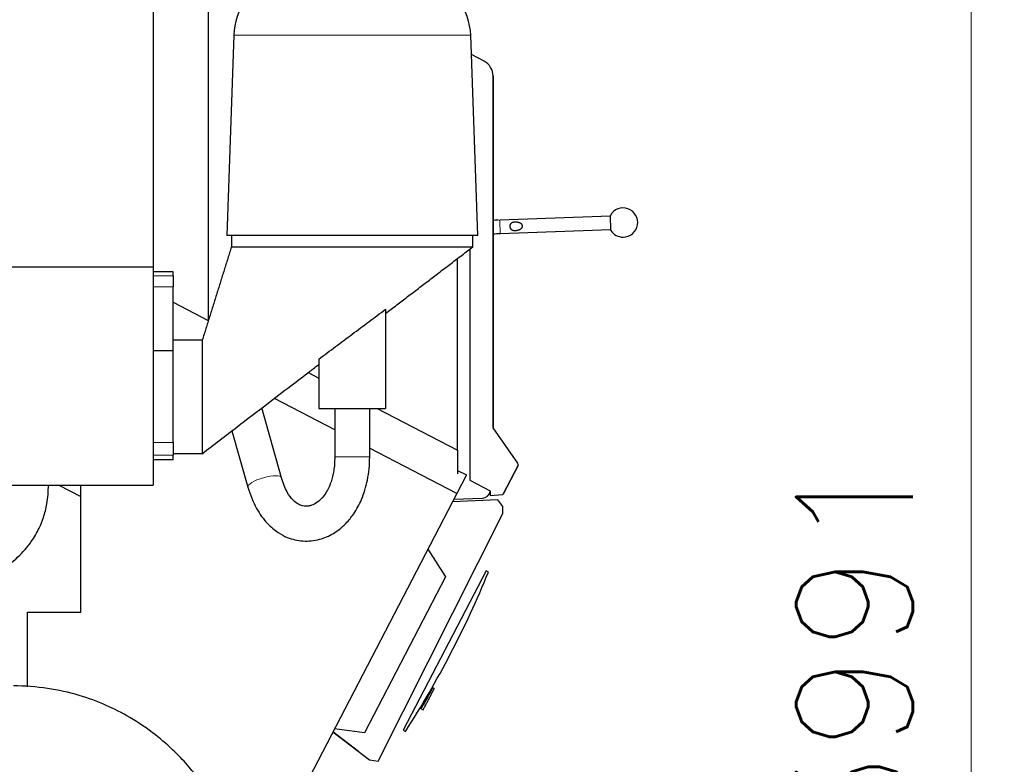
# Model space of a CAD drawing. Header units: inches. Extents: x 0 to 23760, y -13 to 16800.
# Tile 183 of 247: x 12583 to 13765, y 12955 to 13848. Entities that reach past the tile are written whole.
import ezdxf

# ---------------------------------------------------------------- set-up
doc = ezdxf.new("R2010")
doc.units = ezdxf.units.IN
doc.layers.add('1', color=7, linetype='Continuous', true_color=0xffffff)
doc.layers.add('254', color=7, linetype='Continuous', true_color=0xffffff)
doc.styles.add('latin_extended', font='simplex.shx')
doc.dimstyles.get("Standard").update_dxf_attribs({"dimtxt": 0.18, "dimasz": 0.18, "dimexe": 0.18, "dimexo": 0.0625, "dimgap": 0.09, "dimtad": 0, "dimtih": 1, "dimtoh": 1, "dimdec": 4, "dimzin": 0, "dimdsep": 46, "dimtxsty": 'Standard', "dimcen": 0.09, "dimadec": 0, "dimazin": 0, "dimtfac": 1, "dimtdec": 4, "dimtofl": 0, "dimtmove": 0, "dimatfit": 3, "dimfxl": 1, "dimtolj": 1, "dimtzin": 0, "dimarcsym": 0})

# ---------------------------------------------------------------- blocks, each defined once
blk = doc.blocks.new('_U8')
at = {"layer": '254', "color": 3, "linetype": 'Continuous', "lineweight": 13, "transparency": 16777216}
for p, q in [((12354.9, 15061.8), (13765.1, 15061.8)), ((13725.1, 14921.8), (13725.1, 11210.8)), ((11814, 11070.8), (13765.1, 11070.8))]:
    blk.add_line(p, q, dxfattribs=at)
at = {"layer": '254', "color": 3, "transparency": 16777216}
for points in [[(13748.4, 14921.8), (13701.7, 14921.8), (13725.1, 15061.8)], [(13701.7, 11210.8), (13748.4, 11210.8), (13725.1, 11070.8)]]:
    blk.add_solid(points, dxfattribs=at)
at = {"layer": 'Defpoints', "color": 0, "transparency": 16777216}
for p in [(12314.9, 15061.8), (11774, 11070.8), (13725.1, 11070.8)]:
    blk.add_point(p, dxfattribs=at)
at = {"layer": '254', "color": 2, "lineweight": 13, "transparency": 16777216, "insert": (13515.1, 12849.6), "char_height": 140, "attachment_point": 1, "rotation": 90, "style": 'latin_extended'}
blk.add_mtext('\\A1;3991', dxfattribs=at)

msp = doc.modelspace()

# ---------------------------------------------------------------- linework, layer by layer
at = {"layer": '1', "color": 2, "linetype": 'Continuous', "lineweight": 25}
for p, q in [((12742.952, 14171.781), (12742.952, 13551.781)), ((12808.953, 13927.498), (12808.953, 13486.203)), ((12839.648, 13829.59), (12831.259, 13589.367)), ((13132.646, 13589.367), (13124.257, 13829.59)), ((13140.358, 13798.446), (13125.065, 13806.406)), ((13151.119, 13358.943), (13151.123, 13780.705)), ((13151.123, 13780.705), (13151.119, 13358.943)), ((13151.119, 13358.943), (13151.123, 13780.705)), ((13151.119, 13358.943), (13151.123, 13780.705)), ((13151.119, 13358.943), (13151.123, 13780.705)), ((13292.018, 13612.337), (13159.099, 13607.689)), ((13292.611, 13595.347), (13291.982, 13613.336)), ((13159.125, 13607.056), (13159.103, 13607.689)), ((13132.646, 13589.367), (12831.259, 13589.367)), ((12836.952, 13589.367), (12836.952, 13575.796)), ((13126.952, 13575.796), (13126.952, 13589.367)), ((13159.658, 13591.699), (13292.577, 13596.347)), ((13292.611, 13595.347), (13292.576, 13596.347)), ((13123.121, 13572.872), (13123.118, 13295.799)), ((12423.903, 13551.781), (12742.952, 13551.781)), ((12742.952, 13551.781), (12742.952, 13289.796)), ((13108.577, 13331.536), (13108.577, 13561.778)), ((13108.577, 13505.489), (13108.582, 13561.776)), ((12766.952, 13545.666), (12742.952, 13545.666)), ((12766.952, 13540.739), (12766.952, 13545.666)), ((12766.952, 13540.739), (12766.952, 13527.754)), ((12766.952, 13450.796), (12766.952, 13527.754)), ((12766.959, 13509.371), (12808.954, 13487.509)), ((13021.952, 13500.753), (13021.952, 13381.796)), ((12801.952, 13463.796), (12766.952, 13463.796)), ((12766.952, 13450.796), (12742.952, 13450.796)), ((12766.952, 13340.796), (12766.952, 13450.796)), ((12941.952, 13441.075), (12941.952, 13381.796)), ((12929.212, 13424.907), (12941.949, 13418.277)), ((12960.952, 13356.176), (12888.539, 13393.872)), ((12897.185, 13298.722), (12873.521, 13382.407)), ((12941.952, 13381.796), (13021.952, 13381.796)), ((12960.952, 13381.796), (12960.952, 13323.644)), ((13002.952, 13323.644), (13002.952, 13381.796)), ((13012.021, 13381.8), (13108.577, 13331.536)), ((12837.62, 13355.015), (12856.77, 13287.294)), ((13151.119, 13358.943), (13151.119, 13358.943)), ((13151.119, 13358.943), (13151.168, 13358.646)), ((13151.119, 13358.943), (13151.119, 13358.943)), ((13151.119, 13358.943), (13151.119, 13358.943)), ((13151.119, 13358.943), (13151.119, 13358.943)), ((13151.304, 13358.376), (13151.304, 13358.376)), ((13151.304, 13358.376), (13151.304, 13358.376)), ((13151.304, 13358.376), (13151.304, 13358.376)), ((13151.304, 13358.376), (13151.304, 13358.376)), ((13180.887, 13316.235), (13151.304, 13358.376)), ((13180.887, 13316.235), (13151.304, 13358.376)), ((12766.952, 13340.796), (12766.952, 13325.853)), ((12766.952, 13327.796), (12803.386, 13327.796)), ((12766.952, 13320.052), (12766.952, 13325.853)), ((13107.716, 13279.775), (13002.946, 13334.315)), ((13108.577, 13331.536), (13108.577, 13303.351)), ((12766.952, 13320.052), (12742.952, 13320.052)), ((13119.26, 13301.95), (13107.716, 13279.775)), ((13108.575, 13307.513), (13119.26, 13301.95)), ((13163.33, 13279.003), (13181.093, 13313.126)), ((13181.093, 13313.126), (13163.33, 13279.003)), ((13163.33, 13279.003), (13181.093, 13313.126)), ((13163.33, 13279.003), (13181.093, 13313.126)), ((13163.33, 13279.003), (13181.093, 13313.126)), ((13123.118, 13295.799), (13147.708, 13282.999)), ((12433.952, 13289.796), (12742.952, 13289.796)), ((12629.656, 13289.796), (12656.244, 13275.955)), ((12656.241, 13137.495), (12656.241, 13289.802)), ((13107.716, 13279.775), (12852.618, 12789.735)), ((13147.708, 13282.999), (13147.752, 13277.507)), ((13147.752, 13277.507), (13162.508, 13278.467)), ((13147.752, 13277.507), (13162.507, 13278.467)), ((13162.812, 13278.536), (13162.508, 13278.467)), ((13104.076, 13272.783), (13138.422, 13274.283)), ((13147.752, 13277.507), (13147.752, 13277.507)), ((13147.752, 13277.507), (13147.752, 13277.507)), ((13147.752, 13277.507), (13147.752, 13277.507)), ((13147.752, 13277.507), (13147.752, 13277.507)), ((13072.91, 13212.913), (13093.979, 13179.842)), ((13142.909, 13187.053), (13043.244, 12995.6)), ((13145.629, 13185.451), (13142.909, 13187.053)), ((13093.979, 13179.842), (12996.55, 12992.683)), ((12592.205, 13137.495), (12656.241, 13137.495)), ((12592.205, 13047.631), (12592.205, 13137.495)), ((13077.793, 13044.153), (13077.518, 13044.309)), ((13080.545, 13045.597), (13077.673, 13040.079)), ((13078.549, 13046.13), (13077.77, 13046.571)), ((13078.724, 13046.441), (13077.946, 13046.881)), ((13080.545, 13045.597), (13077.977, 13046.934)), ((13063.517, 13022.268), (13067.36, 13020.268)), ((13063.96, 13023.015), (13065.104, 13022.368)), ((13063.96, 13023.015), (13065.105, 13022.368)), ((12996.55, 12992.683), (12960.721, 12997.4)), ((13043.244, 12995.6), (13046.117, 12994.291)), ((12989.653, 12970.321), (12958.906, 12993.914)), ((12989.653, 12970.321), (12989.857, 12970.171))]:
    msp.add_line(p, q, dxfattribs=at)
at = {"layer": '1', "color": 110, "linetype": 'Continuous', "lineweight": 13}
for p, q in [((13124.257, 13829.59), (12839.648, 13829.59)), ((13151.123, 13780.705), (13151.123, 13780.705)), ((13151.123, 13780.705), (13151.123, 13780.705)), ((13151.123, 13780.705), (13151.123, 13780.705)), ((13151.123, 13780.705), (13151.123, 13780.705)), ((13159.662, 13591.699), (13159.125, 13607.056)), ((12742.952, 13540.739), (12766.952, 13540.739)), ((12766.952, 13527.754), (12742.952, 13527.754)), ((12742.952, 13340.796), (12766.952, 13340.796)), ((12766.952, 13325.853), (12742.952, 13325.853)), ((12960.952, 13323.644), (13002.952, 13323.644)), ((13180.887, 13316.235), (13180.887, 13316.235)), ((13180.887, 13316.235), (13180.887, 13316.235)), ((13180.887, 13316.235), (13180.887, 13316.235)), ((13180.887, 13316.235), (13180.887, 13316.235)), ((13181.093, 13313.126), (13181.093, 13313.126)), ((13181.093, 13313.126), (13181.093, 13313.126)), ((13181.093, 13313.126), (13181.093, 13313.126)), ((13181.093, 13313.126), (13181.093, 13313.126)), ((12897.199, 13298.669), (12897.185, 13298.722)), ((13162.507, 13278.467), (13162.508, 13278.467)), ((13162.508, 13278.467), (13162.508, 13278.467)), ((13162.508, 13278.467), (13162.508, 13278.467)), ((13162.508, 13278.467), (13162.508, 13278.467)), ((13163.33, 13279.003), (13163.33, 13279.003)), ((13163.33, 13279.003), (13163.33, 13279.003)), ((13163.33, 13279.003), (13163.33, 13279.003)), ((13163.33, 13279.003), (13163.33, 13279.003)), ((13074.925, 13039.725), (13074.1, 13040.192)), ((13075.705, 13041.104), (13077.673, 13040.079)), ((13067.547, 13026.685), (13070.028, 13025.394))]:
    msp.add_line(p, q, dxfattribs=at)
at = {"layer": '1', "color": 2, "linetype": 'Continuous', "lineweight": 25}
for centre, radius, start, end in [((12915.601, 13826.938), 76, 110, 178), ((13048.303, 13826.938), 76, 2, 70), ((13131.123, 13780.706), 20, 359.999464, 62.5), ((13131.123, 13780.706), 20, 359.999464, 62.5), ((13131.123, 13780.706), 20, 359.999464, 19.825806), ((13307.296, 13604.866), 17.5, 270, 151.052904), ((13307.296, 13604.866), 17.5, 212.95235, 270), ((13152.119, 13358.956), 1, 180.75092, 215.464042), ((13152.119, 13358.956), 1, 180.750902, 215.464024), ((13178.432, 13314.512), 3, 332.5, 35.069162), ((13178.432, 13314.512), 3, 332.500018, 35.06918), ((13178.432, 13314.512), 3, 332.5, 352.361798), ((13137.986, 13284.273), 10, 272.5, 346.667187), ((13162.443, 13279.465), 1, 273.723669, 332.5), ((13162.443, 13279.465), 1, 273.723669, 332.5), ((12035.76, 13641.731), 1200, 327.348122, 337.651878)]:
    msp.add_arc(centre, radius, start, end, dxfattribs=at)
at = {"layer": '1', "color": 110, "linetype": 'Continuous', "lineweight": 13}
msp.add_ellipse((12876.977, 13293.008), major_axis=(20.208, 5.714), ratio=0.28004049, start_param=0, end_param=3.14140602, dxfattribs=at)
at = {"layer": '1', "color": 2, "linetype": 'Continuous', "lineweight": 25}
for points, knots in [([(13157.645, 13607.639), (13156.424, 13607.596), (13154.208, 13607.519), (13152.015, 13607.443), (13151.022, 13607.408)], [0, 0, 0, 0, 0.5413113, 1, 1, 1, 1]), ([(13172.203, 13597.347), (13172.076, 13597.513), (13171.962, 13597.686), (13171.758, 13598.05), (13171.668, 13598.239), (13171.57, 13598.486), (13171.552, 13598.536), (13171.525, 13598.612), (13171.516, 13598.638), (13171.499, 13598.688), (13171.457, 13598.816), (13171.42, 13598.945), (13171.343, 13599.256), (13171.304, 13599.467), (13171.266, 13599.788), (13171.257, 13599.896), (13171.247, 13600.059), (13171.245, 13600.113), (13171.242, 13600.222), (13171.242, 13600.276), (13171.243, 13600.547), (13171.257, 13600.762), (13171.298, 13601.081), (13171.315, 13601.186), (13171.346, 13601.344), (13171.363, 13601.423), (13171.381, 13601.501), (13171.394, 13601.553), (13171.401, 13601.579), (13171.462, 13601.813), (13171.53, 13602.013), (13171.69, 13602.399), (13171.783, 13602.586), (13171.915, 13602.81), (13171.943, 13602.854), (13171.999, 13602.942), (13172.086, 13603.072), (13172.179, 13603.196), (13172.372, 13603.436), (13172.512, 13603.586), (13172.738, 13603.796), (13172.816, 13603.863), (13172.936, 13603.961), (13172.977, 13603.993), (13173.06, 13604.056), (13173.102, 13604.087), (13173.313, 13604.236), (13173.489, 13604.344), (13173.855, 13604.542), (13174.045, 13604.631), (13174.29, 13604.732), (13174.339, 13604.751), (13174.438, 13604.789), (13174.587, 13604.844), (13174.738, 13604.894), (13175.041, 13604.987), (13175.246, 13605.041), (13175.661, 13605.135), (13175.87, 13605.174), (13176.188, 13605.224), (13176.295, 13605.239), (13176.455, 13605.26), (13176.509, 13605.266), (13176.617, 13605.278), (13176.671, 13605.284), (13176.94, 13605.31), (13177.155, 13605.325), (13177.584, 13605.345), (13177.798, 13605.349), (13178.226, 13605.349), (13178.44, 13605.344), (13178.867, 13605.325), (13179.293, 13605.296), (13179.718, 13605.25), (13180.036, 13605.208), (13180.143, 13605.193), (13180.354, 13605.161), (13180.46, 13605.144), (13180.775, 13605.088), (13180.983, 13605.047), (13181.396, 13604.956), (13181.601, 13604.906), (13182.006, 13604.795), (13182.207, 13604.735), (13182.605, 13604.605), (13182.802, 13604.535), (13183.192, 13604.382), (13183.385, 13604.3), (13183.624, 13604.188), (13183.671, 13604.165), (13183.766, 13604.119), (13183.813, 13604.095), (13183.954, 13604.023), (13184.047, 13603.974), (13184.322, 13603.819), (13184.501, 13603.709), (13184.761, 13603.532), (13184.847, 13603.471), (13184.973, 13603.375), (13185.015, 13603.343), (13185.097, 13603.277), (13185.138, 13603.243), (13185.34, 13603.073), (13185.493, 13602.928), (13185.706, 13602.697), (13185.775, 13602.617), (13185.906, 13602.453), (13185.969, 13602.368), (13186.058, 13602.235), (13186.102, 13602.168), (13186.143, 13602.099), (13186.17, 13602.052), (13186.184, 13602.029), (13186.249, 13601.911), (13186.297, 13601.814), (13186.382, 13601.617), (13186.42, 13601.517), (13186.468, 13601.362), (13186.49, 13601.284), (13186.509, 13601.205), (13186.521, 13601.151), (13186.527, 13601.125), (13186.574, 13600.884), (13186.59, 13600.669), (13186.58, 13600.399), (13186.575, 13600.317), (13186.566, 13600.236), (13186.559, 13600.182), (13186.555, 13600.155), (13186.534, 13600.02), (13186.512, 13599.914), (13186.456, 13599.706), (13186.422, 13599.604), (13186.365, 13599.453), (13186.344, 13599.403), (13186.311, 13599.328), (13186.3, 13599.304), (13186.277, 13599.255), (13186.219, 13599.134), (13186.154, 13599.017), (13186.044, 13598.835), (13185.985, 13598.747), (13185.862, 13598.575), (13185.797, 13598.492), (13185.695, 13598.369), (13185.661, 13598.329), (13185.59, 13598.25), (13185.554, 13598.21), (13185.372, 13598.018), (13185.218, 13597.874), (13184.899, 13597.603), (13184.733, 13597.476), (13184.39, 13597.236), (13184.213, 13597.122), (13183.941, 13596.962), (13183.849, 13596.909), (13183.664, 13596.809), (13183.57, 13596.76), (13183.289, 13596.618), (13183.099, 13596.53), (13182.714, 13596.364), (13182.519, 13596.286), (13182.125, 13596.141), (13181.926, 13596.073), (13181.524, 13595.946), (13181.32, 13595.888), (13180.91, 13595.779), (13180.702, 13595.729), (13180.441, 13595.671), (13180.388, 13595.66), (13180.283, 13595.638), (13180.126, 13595.606), (13179.968, 13595.577), (13179.652, 13595.522), (13179.441, 13595.489), (13179.018, 13595.434), (13178.806, 13595.41), (13178.381, 13595.373), (13178.168, 13595.359), (13177.742, 13595.341), (13177.528, 13595.338), (13177.099, 13595.341), (13176.884, 13595.348), (13176.615, 13595.365), (13176.561, 13595.369), (13176.453, 13595.377), (13176.399, 13595.382), (13176.238, 13595.397), (13176.131, 13595.409), (13175.811, 13595.45), (13175.601, 13595.484), (13175.184, 13595.568), (13174.979, 13595.618), (13174.675, 13595.708), (13174.574, 13595.74), (13174.424, 13595.792), (13174.374, 13595.81), (13174.275, 13595.847), (13174.226, 13595.866), (13173.983, 13595.965), (13173.795, 13596.053), (13173.433, 13596.251), (13173.259, 13596.361), (13173.05, 13596.513), (13173.009, 13596.544), (13172.928, 13596.608), (13172.887, 13596.641), (13172.768, 13596.741), (13172.615, 13596.88), (13172.471, 13597.029), (13172.368, 13597.145), (13172.317, 13597.204), (13172.268, 13597.265), (13172.235, 13597.306), (13172.219, 13597.326), (13172.203, 13597.347)], [0, 0, 0, 0, 0.015625, 0.015625, 0.03125, 0.03125, 0.03515625, 0.03515625, 0.03710937, 0.03710937, 0.0390625, 0.046875, 0.046875, 0.0625, 0.0625, 0.0703125, 0.0703125, 0.07421875, 0.07421875, 0.078125, 0.078125, 0.09375, 0.09375, 0.1015625, 0.1015625, 0.10546875, 0.10742187, 0.10742187, 0.109375, 0.109375, 0.125, 0.125, 0.140625, 0.140625, 0.14453125, 0.14453125, 0.1484375, 0.15625, 0.15625, 0.171875, 0.171875, 0.1796875, 0.1796875, 0.18359375, 0.18359375, 0.1875, 0.1875, 0.203125, 0.203125, 0.21875, 0.21875, 0.22265625, 0.22265625, 0.2265625, 0.234375, 0.234375, 0.25, 0.25, 0.265625, 0.265625, 0.2734375, 0.2734375, 0.27734375, 0.27734375, 0.28125, 0.28125, 0.296875, 0.296875, 0.3125, 0.3125, 0.328125, 0.328125, 0.34375, 0.359375, 0.359375, 0.3671875, 0.3671875, 0.375, 0.375, 0.390625, 0.390625, 0.40625, 0.40625, 0.421875, 0.421875, 0.4375, 0.4375, 0.453125, 0.453125, 0.45703125, 0.45703125, 0.4609375, 0.4609375, 0.46875, 0.46875, 0.484375, 0.484375, 0.4921875, 0.4921875, 0.49609375, 0.49609375, 0.5, 0.5, 0.515625, 0.515625, 0.5234375, 0.5234375, 0.53125, 0.53125, 0.53515625, 0.53710938, 0.53710938, 0.5390625, 0.5390625, 0.546875, 0.546875, 0.5546875, 0.5546875, 0.55859375, 0.56054688, 0.56054688, 0.5625, 0.5625, 0.578125, 0.578125, 0.58203125, 0.58398438, 0.58398438, 0.5859375, 0.5859375, 0.59375, 0.59375, 0.6015625, 0.6015625, 0.60546875, 0.60546875, 0.60742188, 0.60742188, 0.609375, 0.6171875, 0.6171875, 0.625, 0.625, 0.6328125, 0.6328125, 0.63671875, 0.63671875, 0.640625, 0.640625, 0.65625, 0.65625, 0.671875, 0.671875, 0.6875, 0.6875, 0.6953125, 0.6953125, 0.703125, 0.703125, 0.71875, 0.71875, 0.734375, 0.734375, 0.75, 0.75, 0.765625, 0.765625, 0.78125, 0.78125, 0.78515625, 0.78515625, 0.7890625, 0.796875, 0.796875, 0.8125, 0.8125, 0.828125, 0.828125, 0.84375, 0.84375, 0.859375, 0.859375, 0.875, 0.875, 0.87890625, 0.87890625, 0.8828125, 0.8828125, 0.890625, 0.890625, 0.90625, 0.90625, 0.921875, 0.921875, 0.9296875, 0.9296875, 0.93359375, 0.93359375, 0.9375, 0.9375, 0.953125, 0.953125, 0.96875, 0.96875, 0.97265625, 0.97265625, 0.9765625, 0.9765625, 0.984375, 0.9921875, 0.9921875, 0.99609375, 0.99804687, 0.99804687, 1, 1, 1, 1]), ([(12836.952, 13575.796), (12836.952, 13575.796), (12837.069, 13575.796), (12837.593, 13575.796), (12838.464, 13575.796), (12839.681, 13575.796), (12841.241, 13575.796), (12843.14, 13575.796), (12845.374, 13575.796), (12847.936, 13575.796), (12850.821, 13575.796), (12854.022, 13575.796), (12857.532, 13575.796), (12861.341, 13575.796), (12865.44, 13575.796), (12869.821, 13575.796), (12874.471, 13575.796), (12879.381, 13575.796), (12884.537, 13575.796), (12889.928, 13575.796), (12895.541, 13575.796), (12901.362, 13575.796), (12907.378, 13575.796), (12913.572, 13575.796), (12919.932, 13575.796), (12926.441, 13575.796), (12933.084, 13575.796), (12939.844, 13575.796), (12946.706, 13575.796), (12953.653, 13575.796), (12960.668, 13575.796), (12967.734, 13575.796), (12974.835, 13575.796), (12981.952, 13575.796), (12989.07, 13575.796), (12996.171, 13575.796), (13003.237, 13575.796), (13010.252, 13575.796), (13017.199, 13575.796), (13024.061, 13575.796), (13030.821, 13575.796), (13037.464, 13575.796), (13043.973, 13575.796), (13050.332, 13575.796), (13056.527, 13575.796), (13062.542, 13575.796), (13068.363, 13575.796), (13073.976, 13575.796), (13079.368, 13575.796), (13084.524, 13575.796), (13089.433, 13575.796), (13094.084, 13575.796), (13098.464, 13575.796), (13102.564, 13575.796), (13106.373, 13575.796), (13109.882, 13575.796), (13113.083, 13575.796), (13115.969, 13575.796), (13118.531, 13575.796), (13120.764, 13575.796), (13122.663, 13575.796), (13124.223, 13575.796), (13125.441, 13575.796), (13126.312, 13575.796), (13126.836, 13575.796), (13126.952, 13575.796), (13126.952, 13575.796)], [0, 0, 0, 0, 0.01562549, 0.03125098, 0.04687646, 0.06250195, 0.07812744, 0.09375293, 0.10937842, 0.12500391, 0.14062939, 0.15625488, 0.17188037, 0.18750586, 0.20313135, 0.21875684, 0.23438232, 0.25000781, 0.2656333, 0.28125879, 0.29688428, 0.31250977, 0.32813525, 0.34376074, 0.35938623, 0.37501172, 0.39063721, 0.4062627, 0.42188818, 0.43751367, 0.45313916, 0.46876465, 0.48439014, 0.50001563, 0.51564111, 0.5312666, 0.54689209, 0.56251758, 0.57814307, 0.59376856, 0.60939404, 0.62501953, 0.64064502, 0.65627051, 0.671896, 0.68752149, 0.70314697, 0.71877246, 0.73439795, 0.75002344, 0.76564893, 0.78127441, 0.7968999, 0.81252539, 0.82815088, 0.84377637, 0.85940186, 0.87502734, 0.89065283, 0.90627832, 0.92190381, 0.9375293, 0.95315479, 0.96878027, 0.98440576, 1, 1, 1, 1]), ([(12941.952, 13441.075), (12948.633, 13446.029), (12961.986, 13455.949), (12975.324, 13465.889), (12988.656, 13475.837), (12995.319, 13480.816), (13008.639, 13490.779), (13015.297, 13495.765), (13021.952, 13500.753)], [0, 0, 0, 0, 0.25, 0.5, 0.5, 0.75, 0.75, 1, 1, 1, 1]), ([(12801.952, 13463.796), (12801.952, 13463.796), (12801.952, 13463.618), (12801.952, 13462.483), (12801.952, 13459.476), (12801.952, 13453.142), (12801.952, 13444.227), (12801.952, 13433.227), (12801.952, 13420.904), (12801.952, 13410.248), (12801.952, 13401.957), (12801.952, 13395.796), (12801.952, 13389.636), (12801.952, 13381.344), (12801.952, 13370.689), (12801.952, 13358.365), (12801.952, 13347.365), (12801.952, 13338.451), (12801.952, 13332.116), (12801.952, 13329.109), (12801.952, 13327.974), (12801.952, 13327.796), (12801.952, 13327.796)], [0, 0, 0, 0, 0.03125, 0.0625, 0.125, 0.1875, 0.25, 0.3125, 0.375, 0.4375, 0.46875, 0.5, 0.53125, 0.5625, 0.625, 0.6875, 0.75, 0.8125, 0.875, 0.9375, 0.96875, 1, 1, 1, 1]), ([(12801.952, 13327.796), (12815.929, 13338.461), (12841.741, 13358.158), (12877.251, 13385.255), (12906.34, 13407.452), (12927.194, 13423.365), (12938.35, 13431.878), (12941.951, 13434.626)], [0, 0, 0, 0, 0.29949672, 0.55313747, 0.76092228, 0.92285112, 1, 1, 1, 1]), ([(12856.769, 13287.295), (12859.384, 13278.007), (12865.811, 13262.266), (12878.848, 13244.013), (12891.809, 13233.077), (12905.994, 13225.627), (12923.029, 13221.645), (12942.235, 13223.66), (12956.649, 13229.853), (12967.022, 13236.915), (12975.426, 13244.416), (12984.908, 13256.02), (12994.235, 13273.207), (13001.256, 13296.59), (13002.967, 13314.042), (13002.952, 13323.644)], [0, 0, 0, 0, 0.10489932, 0.19592915, 0.26915684, 0.32403273, 0.41100739, 0.50124739, 0.58096282, 0.61722749, 0.66501475, 0.72774804, 0.80514591, 0.89695335, 1, 1, 1, 1]), ([(12960.952, 13323.644), (12961.011, 13317.88), (12960.276, 13307.687), (12957.029, 13294.132), (12952.704, 13284.069), (12946.964, 13275.219), (12940.281, 13268.831), (12934.013, 13265.636), (12929.491, 13264.537), (12925.942, 13264.356), (12922.306, 13264.831), (12917.003, 13266.797), (12910.491, 13271.625), (12902.984, 13281.836), (12898.991, 13292.04), (12897.185, 13298.72)], [0, 0, 0, 0, 0.09644347, 0.17804281, 0.249255, 0.31029334, 0.40709453, 0.49210187, 0.54406065, 0.59202, 0.64145156, 0.69816556, 0.77497563, 0.87328718, 1, 1, 1, 1]), ([(12557.327, 13186.388), (12565.83, 13191.275), (12580.069, 13201.814), (12596.112, 13220.055), (12605.677, 13236.478), (12611.844, 13251.816), (12616.099, 13269.078), (12617.169, 13282.304), (12617.156, 13289.795)], [0, 0, 0, 0, 0.23040358, 0.42602498, 0.57583663, 0.68368005, 0.82095966, 1, 1, 1, 1]), ([(12853.924, 12770.096), (12853.864, 12781.997), (12852.338, 12804.791), (12846.334, 12836.989), (12837.609, 12865.212), (12826.457, 12891.326), (12813.612, 12914.6), (12799.785, 12934.877), (12785.421, 12952.82), (12767.999, 12971.358), (12744.464, 12991.842), (12716.8, 13010.637), (12685.996, 13026.49), (12653.014, 13038.656), (12615.458, 13046.831), (12588.939, 13048.879), (12575.074, 13048.946)], [0, 0, 0, 0, 0.08117565, 0.15687322, 0.2239217, 0.28341556, 0.35134265, 0.40589438, 0.45155735, 0.50886477, 0.58014336, 0.66513715, 0.73757812, 0.81726083, 0.905625, 1, 1, 1, 1]), ([(13078.549, 13046.13), (13078.221, 13045.55), (13077.892, 13044.97), (13076.684, 13042.835), (13075.805, 13041.28), (13074.925, 13039.725)], [0, 0, 0, 0, 0.2717687, 0.2717687, 1, 1, 1, 1]), ([(13078.549, 13046.13), (13078.221, 13045.55), (13077.892, 13044.97), (13076.684, 13042.835), (13075.805, 13041.28), (13074.925, 13039.725)], [0, 0, 0, 0, 0.2717687, 0.2717687, 1, 1, 1, 1]), ([(13074.925, 13039.725), (13073.278, 13036.814), (13071.631, 13033.903), (13069.572, 13030.263), (13069.16, 13029.535), (13068.338, 13028.083), (13067.924, 13027.351), (13067.162, 13026.004), (13066.814, 13025.389), (13066.21, 13024.321), (13065.953, 13023.867), (13065.55, 13023.155), (13065.4, 13022.889), (13065.192, 13022.521), (13065.132, 13022.416), (13065.107, 13022.372), (13065.105, 13022.368), (13065.105, 13022.368)], [0, 0, 0, 0, 0.39015655, 0.39015655, 0.48769569, 0.48769569, 0.58523483, 0.58523483, 0.68277397, 0.68277397, 0.7803131, 0.7803131, 0.87785224, 0.87785224, 0.97539138, 0.97539138, 1, 1, 1, 1]), ([(13074.925, 13039.725), (13073.19, 13036.659), (13071.455, 13033.592), (13069.503, 13030.143), (13069.287, 13029.76), (13068.855, 13028.996), (13068.636, 13028.61), (13068.213, 13027.862), (13068.013, 13027.508), (13067.633, 13026.836), (13067.453, 13026.518), (13066.981, 13025.685), (13066.743, 13025.264), (13066.443, 13024.733), (13066.365, 13024.596), (13066.355, 13024.578), (13066.355, 13024.577), (13066.355, 13024.577)], [0, 0, 0, 0, 0.49581655, 0.49581655, 0.55779362, 0.55779362, 0.61977068, 0.61977068, 0.68174775, 0.68174775, 0.74372482, 0.74372482, 0.86767896, 0.86767896, 0.9916331, 0.9916331, 1, 1, 1, 1]), ([(13070.028, 13025.394), (13070.582, 13026.457), (13071.188, 13027.621), (13072.157, 13029.483), (13072.485, 13030.114), (13073.152, 13031.396), (13073.494, 13032.052), (13074.512, 13034.007), (13075.183, 13035.297), (13076.493, 13037.813), (13077.105, 13038.989), (13077.673, 13040.079)], [0, 0, 0, 0, 0.25, 0.25, 0.375, 0.375, 0.5, 0.5, 0.75, 0.75, 1, 1, 1, 1]), ([(13067.36, 13020.268), (13067.361, 13020.271), (13067.421, 13020.386), (13067.657, 13020.839), (13067.836, 13021.182), (13068.295, 13022.064), (13068.58, 13022.612), (13069.241, 13023.882), (13069.613, 13024.597), (13070.028, 13025.394)], [0, 0, 0, 0, 0.24762532, 0.24762532, 0.49841688, 0.49841688, 0.74920844, 0.74920844, 1, 1, 1, 1])]:
    msp.add_open_spline(points, degree=3, knots=knots, dxfattribs=at)
for points, degree in [([(13151.065, 13591.4), (13153.81, 13591.495), (13156.654, 13591.594), (13159.658, 13591.699)], 3), ([(12836.952, 13575.796), (12819.452, 13519.796), (12801.952, 13463.796)], 2), ([(13022.342, 13495.97), (13074.647, 13535.883), (13126.952, 13575.796)], 2)]:
    msp.add_open_spline(points, degree=degree, dxfattribs=at)
at = {"layer": '254', "color": 2, "linetype": 'Continuous', "lineweight": 25}
for p, q in [((13156.954, 13272.295), (13102.587, 13269.921)), ((13162.798, 13264.101), (13156.954, 13272.295)), ((13013.302, 12958.739), (13162.804, 13255.631)), ((13162.804, 13255.631), (13162.798, 13264.101)), ((12958.908, 12993.919), (13002.69, 12960.324)), ((13002.69, 12960.324), (13013.302, 12958.739))]:
    msp.add_line(p, q, dxfattribs=at)

# ---------------------------------------------------------------- dimensions: what is measured, and where the dimension line sits
at = {"layer": '254', "color": 2, "linetype": 'Continuous', "lineweight": 13}
dim = msp.add_linear_dim(base=(13725.068, 11070.796), p1=(12314.901, 15061.805), p2=(11773.993, 11070.796), angle=90, dimstyle='Standard', override={"dimscale": 40, "dimtxt": 3.5, "dimasz": 3.5, "dimexe": 1, "dimexo": 1, "dimgap": 1.75, "dimtad": 1, "dimtih": 0, "dimtoh": 0, "dimdec": 0, "dimlfac": 1, "dimzin": 8, "dimdsep": 46, "dimlunit": 2, "dimtxsty": 'latin_extended', "dimsah": 1, "dimse1": 0, "dimse2": 0, "dimsd1": 0, "dimsd2": 0, "dimclrd": 3, "dimclre": 3, "dimclrt": 2, "dimtol": 0, "dimtm": -0.1, "dimtfac": 0.714286, "dimtdec": 3, "dimtofl": 1, "dimtmove": 0, "dimtzin": 8, "dimlwd": 13, "dimlwe": 13}, dxfattribs=at)
dim.commit()
dim.dimension.update_dxf_attribs({"geometry": '_U8', "text_midpoint": (13725.068, 13066.301), "dimtype": 160})

doc.saveas('drawing.dxf')
